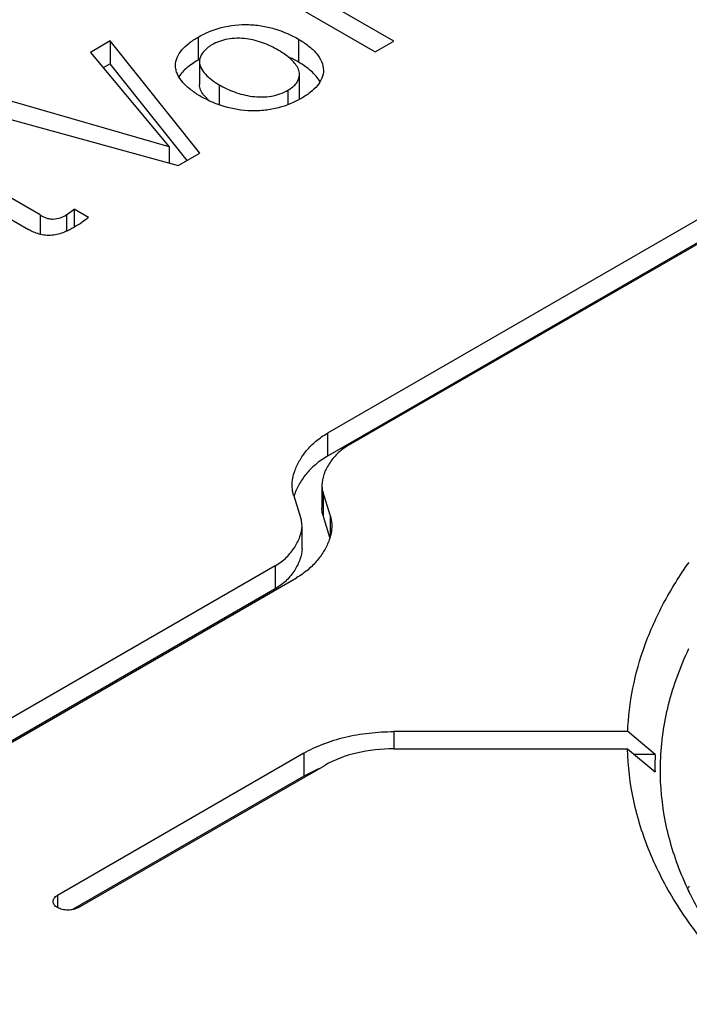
# Model space of a CAD drawing. Header units: inches. Extents: x 0 to 34, y 0 to 22.
# Tile 74 of 88: x 27.8 to 28.034, y 18.029 to 18.373. Entities that reach past the tile are written whole.
import ezdxf

# ---------------------------------------------------------------- set-up
doc = ezdxf.new("R2010")
doc.units = ezdxf.units.IN
doc.header["$LTSCALE"] = 1.87
doc.header["$MEASUREMENT"] = 0
doc.layers.get('0').update_dxf_attribs({"linetype": 'CONTINUOUS'})

msp = doc.modelspace()

# ---------------------------------------------------------------- linework, layer by layer
at = {"color": 7, "linetype": 'CONTINUOUS'}
for p, q in [((28.3104839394, 18.4610571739), (27.9075627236, 18.2284540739)), ((27.9149284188, 18.2242012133), (28.317849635, 18.4568043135)), ((28.3104839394, 18.4530210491), (27.9075627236, 18.2204179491)), ((27.9306998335, 18.3655396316), (27.8811061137, 18.3941744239)), ((27.8746419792, 18.3904421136), (27.924235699, 18.3618073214)), ((27.8623471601, 18.3669850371), (27.8623471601, 18.3589489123)), ((27.8315605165, 18.3656445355), (27.8246171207, 18.3616355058)), ((27.8315605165, 18.3656445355), (27.8315605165, 18.3576084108)), ((27.8629216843, 18.3264053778), (27.8315605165, 18.3656445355)), ((27.897362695, 18.3663034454), (27.897362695, 18.3582673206)), ((27.924235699, 18.3618073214), (27.9306998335, 18.3655396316)), ((27.8246171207, 18.3616355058), (27.8521893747, 18.3285488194)), ((27.8315605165, 18.3576084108), (27.8291384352, 18.3562099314)), ((27.8585269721, 18.323867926), (27.8315605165, 18.3576084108)), ((27.8627959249, 18.3583876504), (27.8627959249, 18.3503515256)), ((27.8977323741, 18.3458908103), (27.8977323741, 18.3539269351)), ((27.8697128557, 18.3502616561), (27.8697128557, 18.3432749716)), ((27.8662652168, 18.3446173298), (27.8643730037, 18.346529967)), ((27.8937181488, 18.348395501), (27.8937181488, 18.3433313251)), ((27.8521893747, 18.3285488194), (27.7956532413, 18.3449121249)), ((27.7880184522, 18.3405038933), (27.8553546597, 18.3220362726)), ((27.8521893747, 18.3285488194), (27.8521893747, 18.3229043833)), ((27.8553546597, 18.3220362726), (27.8629216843, 18.3264053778)), ((27.8070170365, 18.3047702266), (27.7863105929, 18.3167258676)), ((27.7799142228, 18.3130326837), (27.8029609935, 18.2997257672)), ((27.8070170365, 18.3047702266), (27.8070170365, 18.2980045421)), ((27.8162349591, 18.3047758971), (27.8189966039, 18.3067582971)), ((27.8162349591, 18.3047758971), (27.8162349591, 18.2990711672)), ((27.8189966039, 18.3067582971), (27.8189966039, 18.3005230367)), ((27.8240121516, 18.3038623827), (27.8189966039, 18.3067582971)), ((27.9075725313, 18.2284597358), (27.9075725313, 18.220423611)), ((27.9055899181, 18.2102514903), (27.9055899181, 18.2022153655)), ((27.895731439, 18.2065779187), (27.8982406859, 18.1986398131)), ((27.9059844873, 18.2076575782), (27.9059844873, 18.1996214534)), ((27.9084927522, 18.1997200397), (27.9059844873, 18.2076575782)), ((27.9083909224, 18.1920061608), (27.9059844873, 18.1996214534)), ((27.9084927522, 18.1997200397), (27.9084927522, 18.1922902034)), ((27.8986363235, 18.1880074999), (27.8986363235, 18.1960436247)), ((27.8892918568, 18.1820876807), (27.2751391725, 17.8274836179)), ((27.8892918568, 18.1820876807), (27.8892918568, 18.1740515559)), ((27.2825048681, 17.8232307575), (27.8966575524, 18.1778348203)), ((27.8892918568, 18.1740515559), (27.2778813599, 17.8210307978)), ((28.0125429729, 18.1240616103), (27.9307577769, 18.1240571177)), ((27.9307577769, 18.1240571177), (27.9307577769, 18.1180430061)), ((28.0221337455, 18.1160260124), (28.0125429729, 18.1240616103)), ((27.8992375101, 18.1165170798), (27.8130844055, 18.066773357)), ((27.8992375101, 18.1165170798), (27.8992375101, 18.108480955)), ((27.9307577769, 18.1180430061), (28.012493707, 18.1180430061)), ((28.012493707, 18.1180430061), (28.0220827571, 18.1100068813)), ((28.0221337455, 18.1160260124), (28.0149009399, 18.1160256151)), ((27.8204501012, 18.0625204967), (27.9066032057, 18.1122642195)), ((27.8992375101, 18.108480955), (27.8184007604, 18.0618068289)), ((27.9044376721, 18.1110569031), (27.8992375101, 18.108480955)), ((28.0339802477, 18.0684051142), (28.0339028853, 18.0683336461)), ((28.0339612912, 18.0683097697), (28.0340362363, 18.0683785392)), ((27.8130844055, 18.066773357), (27.8130844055, 18.0625204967))]:
    msp.add_line(p, q, dxfattribs=at)
for centre, radius, start, end in [((27.8790432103, 18.3265049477), 0.0366667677, 60.0250755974, 66.2953042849), ((27.8796241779, 18.3290261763), 0.0345523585, 119.7748367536, 120.0016056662), ((27.8796061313, 18.329057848), 0.0345159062, 119.0233400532, 119.774942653), ((27.8670472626, 18.3583870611), 0.0042513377, 173.0455794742, 179.9920593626), ((27.8725312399, 18.3530686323), 0.0104551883, 217.4562428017, 218.7114857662), ((27.8931705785, 18.3458936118), 0.0045617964, 350.7475883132, 359.964813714), ((28.1147361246, 18.1122317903), 0.0926800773, 177.6537170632, 181.3755937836), ((28.1381921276, 18.013187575), 0.1186948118, 151.3922885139, 151.8751317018)]:
    msp.add_arc(centre, radius, start, end, dxfattribs=at)
for points, knots in [([(27.8623471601, 18.3669850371), (27.8648593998, 18.3684355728), (27.870599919, 18.3708664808), (27.8784638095, 18.3716406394), (27.8848836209, 18.370953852), (27.8907726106, 18.3694921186), (27.8948844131, 18.3677343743), (27.897362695, 18.3663034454)], [0, 0, 0, 0, 0.2377301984, 0.503722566, 0.6373450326, 0.7654831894, 1, 1, 1, 1]), ([(27.8543983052, 18.3570767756), (27.8543983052, 18.3580234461), (27.8548156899, 18.3600223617), (27.8565811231, 18.3626894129), (27.8591899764, 18.365016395), (27.861243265, 18.3663476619), (27.8623471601, 18.3669850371)], [0, 0, 0, 0, 0.2141488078, 0.4479505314, 0.7116493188, 1, 1, 1, 1]), ([(27.8902749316, 18.3624548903), (27.8886539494, 18.3633908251), (27.8850854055, 18.3651065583), (27.8801668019, 18.3664016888), (27.8759029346, 18.3666415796), (27.8717567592, 18.36626949), (27.8687979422, 18.3652274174), (27.8670945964, 18.3642439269)], [0, 0, 0, 0, 0.2312515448, 0.487016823, 0.6222447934, 0.7569983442, 1, 1, 1, 1]), ([(27.8670945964, 18.3642439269), (27.8665170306, 18.3639104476), (27.8646197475, 18.3626225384), (27.8630270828, 18.3605408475), (27.8628272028, 18.3589018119)], [0, 0, 0, 0, 0.2877032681, 1, 1, 1, 1]), ([(27.897362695, 18.3663034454), (27.8985667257, 18.3656082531), (27.9008029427, 18.3641198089), (27.9036165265, 18.3615038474), (27.9055966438, 18.3586136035), (27.9061357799, 18.3564268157), (27.9061357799, 18.3553959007)], [0, 0, 0, 0, 0.2865401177, 0.5514127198, 0.7875315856, 1, 1, 1, 1]), ([(27.8963507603, 18.3575147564), (27.8956016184, 18.3585129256), (27.893662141, 18.3603287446), (27.8914650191, 18.3617677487), (27.8902749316, 18.3624548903)], [0, 0, 0, 0, 0.4759372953, 1, 1, 1, 1]), ([(27.8633822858, 18.3461301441), (27.8621620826, 18.3468346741), (27.8598866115, 18.3483281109), (27.856996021, 18.3509241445), (27.8552446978, 18.3534120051), (27.854515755, 18.3555089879), (27.8543983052, 18.3565608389), (27.8543983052, 18.3570767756)], [0, 0, 0, 0, 0.2865415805, 0.5515201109, 0.7869061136, 0.8950758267, 1, 1, 1, 1]), ([(27.8623471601, 18.3589489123), (27.8609577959, 18.3581467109), (27.8584380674, 18.3564772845), (27.8563049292, 18.3542566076), (27.8555731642, 18.3530496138)], [0, 0, 0, 0, 0.5319700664, 1, 1, 1, 1]), ([(27.8627959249, 18.3583876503), (27.8627959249, 18.3576140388), (27.8632723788, 18.3559616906), (27.8648800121, 18.353834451), (27.8670861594, 18.3519044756), (27.8688013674, 18.3507879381), (27.8697128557, 18.3502616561)], [0, 0, 0, 0, 0.2095563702, 0.4471895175, 0.7148946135, 1, 1, 1, 1]), ([(27.8977323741, 18.3539269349), (27.8977323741, 18.3545472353), (27.897442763, 18.3558511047), (27.8967578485, 18.3569723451), (27.8963507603, 18.3575147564)], [0, 0, 0, 0, 0.4777118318, 1, 1, 1, 1]), ([(27.9049486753, 18.3513928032), (27.9041362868, 18.352787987), (27.9017844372, 18.3553893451), (27.8989428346, 18.3573549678), (27.897362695, 18.3582673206)], [0, 0, 0, 0, 0.4694472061, 1, 1, 1, 1]), ([(27.8937181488, 18.348395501), (27.8943142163, 18.3487396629), (27.8954006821, 18.3494803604), (27.8967168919, 18.3508234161), (27.8975410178, 18.3523297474), (27.8977323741, 18.3534096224), (27.8977323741, 18.3539269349)], [0, 0, 0, 0, 0.2891326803, 0.5493626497, 0.7826906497, 1, 1, 1, 1]), ([(27.9061357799, 18.3553959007), (27.9061357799, 18.3544579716), (27.9057202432, 18.3524844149), (27.9040297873, 18.3498237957), (27.9014938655, 18.3474852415), (27.8994775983, 18.3461615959), (27.8983879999, 18.3455324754)], [0, 0, 0, 0, 0.2149683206, 0.4490077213, 0.7116318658, 1, 1, 1, 1]), ([(27.864231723, 18.3467102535), (27.8638104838, 18.3472602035), (27.8631023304, 18.3483950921), (27.8627959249, 18.3497219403), (27.8627959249, 18.3503515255)], [0, 0, 0, 0, 0.5238799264, 1, 1, 1, 1]), ([(27.8697128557, 18.3502616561), (27.8713910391, 18.349292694), (27.875100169, 18.3475592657), (27.8801840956, 18.3462368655), (27.8845859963, 18.3459615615), (27.8888825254, 18.3463036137), (27.8919521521, 18.3473758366), (27.8937181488, 18.348395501)], [0, 0, 0, 0, 0.2314396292, 0.4865623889, 0.6219647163, 0.7564499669, 1, 1, 1, 1]), ([(27.8983879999, 18.3455324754), (27.8959040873, 18.3440982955), (27.8917258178, 18.3423669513), (27.8857256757, 18.3412611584), (27.8792930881, 18.340961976), (27.8715777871, 18.3422933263), (27.8658969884, 18.3446781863), (27.8633822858, 18.3461301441)], [0, 0, 0, 0, 0.2353041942, 0.365321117, 0.4993129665, 0.7617790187, 1, 1, 1, 1]), ([(27.8070170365, 18.3047702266), (27.807682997, 18.3043857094), (27.8087345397, 18.3038223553), (27.810310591, 18.3033912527), (27.8120340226, 18.3032871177), (27.8141059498, 18.3036602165), (27.8155728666, 18.3043936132), (27.8162349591, 18.3047758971)], [0, 0, 0, 0, 0.2365302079, 0.3640643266, 0.4993661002, 0.764843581, 1, 1, 1, 1]), ([(27.8240121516, 18.3038623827), (27.8232631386, 18.3032395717), (27.8216371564, 18.30207691), (27.8199370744, 18.3010331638), (27.8190535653, 18.3005230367)], [0, 0, 0, 0, 0.4884465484, 1, 1, 1, 1]), ([(27.8190535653, 18.3005230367), (27.8179138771, 18.2998649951), (27.8154403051, 18.2985829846), (27.8119601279, 18.2975617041), (27.8089322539, 18.2975965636), (27.8060724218, 18.2981284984), (27.8041334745, 18.2990487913), (27.8029609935, 18.2997257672)], [0, 0, 0, 0, 0.231770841, 0.4902977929, 0.6275670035, 0.7615602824, 1, 1, 1, 1]), ([(27.8951805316, 18.2101964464), (27.8951805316, 18.2118810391), (27.8958010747, 18.2149209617), (27.8977252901, 18.2189576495), (27.9001913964, 18.2225085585), (27.9034776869, 18.2257910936), (27.9061197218, 18.2276209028), (27.9075627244, 18.2284540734)], [0, 0, 0, 0, 0.2201549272, 0.3961062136, 0.58254594, 0.7822406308, 1, 1, 1, 1]), ([(27.9149284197, 18.2242012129), (27.9134933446, 18.2233726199), (27.9109372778, 18.2214724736), (27.9084987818, 18.2184486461), (27.9070820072, 18.2159451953), (27.9060105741, 18.2135033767), (27.9055899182, 18.2115348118), (27.9055899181, 18.210251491)], [0, 0, 0, 0, 0.2851334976, 0.5411681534, 0.6622877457, 0.7791829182, 1, 1, 1, 1]), ([(27.9075627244, 18.2204179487), (27.9060625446, 18.2195517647), (27.9033241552, 18.2176424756), (27.89995202, 18.2141969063), (27.8974635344, 18.2104815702), (27.8962904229, 18.2078411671), (27.8958777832, 18.2065131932)], [0, 0, 0, 0, 0.2801366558, 0.5363160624, 0.7751180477, 1, 1, 1, 1]), ([(27.895731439, 18.2065779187), (27.8956380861, 18.2068736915), (27.8953155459, 18.2080538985), (27.8951805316, 18.2092837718), (27.8951805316, 18.2101964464)], [0, 0, 0, 0, 0.2536373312, 1, 1, 1, 1]), ([(27.9055899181, 18.210251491), (27.9055899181, 18.2095974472), (27.9056859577, 18.2087157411), (27.9059173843, 18.2078697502), (27.9059844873, 18.2076575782)], [0, 0, 0, 0, 0.746136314, 1, 1, 1, 1]), ([(27.9059844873, 18.1996214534), (27.9059173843, 18.1998336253), (27.9056859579, 18.2006796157), (27.9055899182, 18.2015613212), (27.9055899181, 18.2022153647)], [0, 0, 0, 0, 0.2538636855, 1, 1, 1, 1]), ([(27.8986363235, 18.196043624), (27.8986363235, 18.1966982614), (27.8985400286, 18.1975808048), (27.8983079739, 18.1984274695), (27.8982406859, 18.1986398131)], [0, 0, 0, 0, 0.7461213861, 1, 1, 1, 1]), ([(27.9084927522, 18.1997200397), (27.9085861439, 18.1994242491), (27.90890881, 18.1982439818), (27.9090438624, 18.1970140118), (27.9090438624, 18.1961012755)], [0, 0, 0, 0, 0.2536419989, 1, 1, 1, 1]), ([(27.8892918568, 18.1820876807), (27.8907275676, 18.1829166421), (27.8932848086, 18.1848176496), (27.8957245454, 18.1878427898), (27.8971424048, 18.1903473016), (27.8982149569, 18.1927901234), (27.8986363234, 18.1947596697), (27.8986363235, 18.196043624)], [0, 0, 0, 0, 0.2851211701, 0.5411525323, 0.662277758, 0.7791813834, 1, 1, 1, 1]), ([(27.9090438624, 18.1961012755), (27.9090438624, 18.1944159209), (27.9084226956, 18.1913746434), (27.906497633, 18.1873362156), (27.9040311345, 18.1837834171), (27.9007440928, 18.1804990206), (27.898101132, 18.1786683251), (27.8966575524, 18.1778348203)], [0, 0, 0, 0, 0.2201619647, 0.3961222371, 0.5825606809, 0.7822450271, 1, 1, 1, 1]), ([(27.8986363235, 18.1880075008), (27.8986363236, 18.1867235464), (27.8982149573, 18.1847539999), (27.8971424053, 18.1823111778), (27.8957245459, 18.1798066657), (27.8932848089, 18.1767815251), (27.8907275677, 18.1748805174), (27.8892918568, 18.1740515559)], [0, 0, 0, 0, 0.2208186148, 0.3377222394, 0.458847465, 0.7148788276, 1, 1, 1, 1]), ([(28.0125429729, 18.1240616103), (28.0127443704, 18.1291470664), (28.0139760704, 18.1394062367), (28.0182450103, 18.1545261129), (28.024892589, 18.1693296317), (28.0307237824, 18.1786773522), (28.0339735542, 18.1832511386)], [0, 0, 0, 0, 0.2393431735, 0.4835556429, 0.736141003, 1, 1, 1, 1]), ([(28.0240170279, 18.1135780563), (28.0242323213, 18.1202905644), (28.0261879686, 18.1339371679), (28.0309608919, 18.1468502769), (28.0339640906, 18.1531161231)], [0, 0, 0, 0, 0.4914952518, 1, 1, 1, 1]), ([(27.8992375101, 18.1165170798), (27.9013904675, 18.1177601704), (27.9061050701, 18.1199603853), (27.9137900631, 18.1223165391), (27.9221188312, 18.1237356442), (27.9278592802, 18.1240564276), (27.9307577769, 18.1240571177)], [0, 0, 0, 0, 0.2277758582, 0.4744812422, 0.7344362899, 1, 1, 1, 1]), ([(27.9307577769, 18.1180430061), (27.9263696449, 18.1180416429), (27.9179965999, 18.1171558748), (27.9100313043, 18.1142435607), (27.9066032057, 18.1122642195)], [0, 0, 0, 0, 0.5257374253, 1, 1, 1, 1]), ([(28.0415015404, 18.0475868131), (28.0370287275, 18.0528874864), (28.0290004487, 18.063797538), (28.0198559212, 18.0814116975), (28.0141209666, 18.0995579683), (28.0126355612, 18.1119354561), (28.012493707, 18.1180430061)], [0, 0, 0, 0, 0.2681132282, 0.5214791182, 0.7638350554, 1, 1, 1, 1]), ([(28.0518414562, 18.0408554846), (28.0472464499, 18.0463009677), (28.0390587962, 18.0575362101), (28.0299948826, 18.0757626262), (28.0247219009, 18.0945522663), (28.023816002, 18.1073103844), (28.0240170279, 18.1135780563)], [0, 0, 0, 0, 0.2686572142, 0.521686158, 0.7635519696, 1, 1, 1, 1]), ([(27.81155897, 18.0646469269), (27.81155897, 18.0650560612), (27.8119304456, 18.0659533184), (27.8126578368, 18.0665270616), (27.8130844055, 18.066773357)], [0, 0, 0, 0, 0.4537359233, 1, 1, 1, 1]), ([(27.8130844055, 18.0625204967), (27.8126578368, 18.0627667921), (27.8119304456, 18.0633405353), (27.81155897, 18.0642377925), (27.81155897, 18.0646469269)], [0, 0, 0, 0, 0.5462640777, 1, 1, 1, 1]), ([(27.8204501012, 18.0625204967), (27.8199309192, 18.0622207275), (27.8187130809, 18.0617894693), (27.8167672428, 18.0615608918), (27.8148214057, 18.0617894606), (27.8136035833, 18.0622207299), (27.8130844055, 18.0625204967)], [0, 0, 0, 0, 0.2356599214, 0.5000020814, 0.7643419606, 1, 1, 1, 1])]:
    msp.add_open_spline(points, degree=3, knots=knots, dxfattribs=at)

doc.saveas('drawing.dxf')
